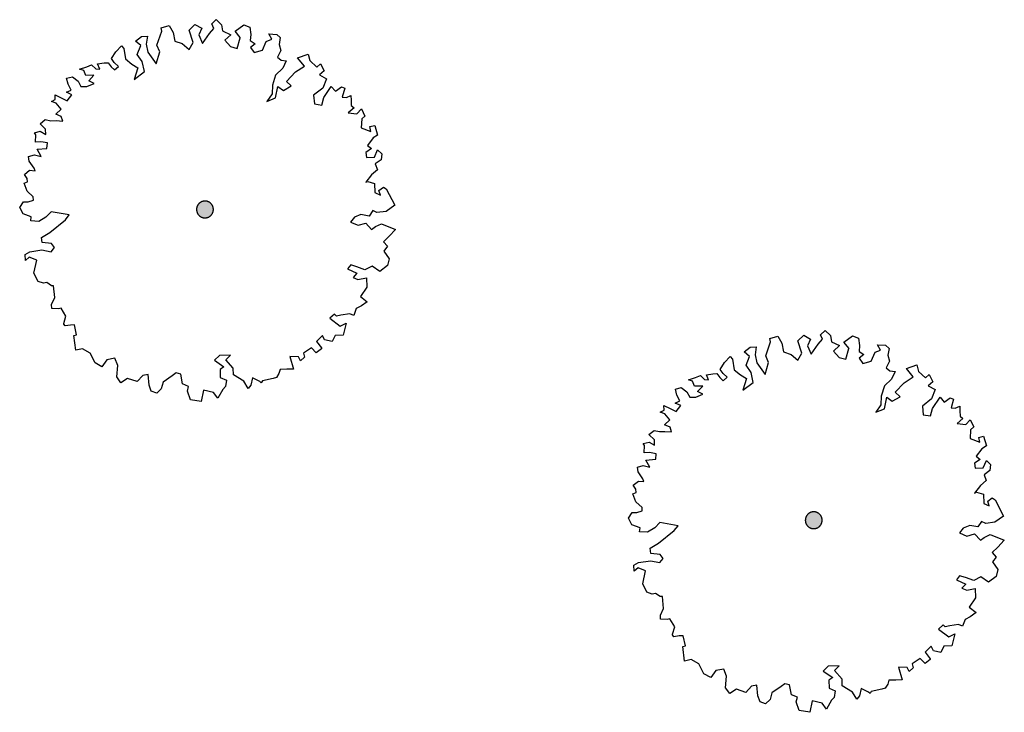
# Model space of a CAD drawing. Header units: metres. Extents: x -5203299 to 2078834, y 245743 to 5816291.
# Tile 202 of 256: x 366698 to 366712, y 5813943 to 5813953. Entities that reach past the tile are written whole.
import ezdxf

# ---------------------------------------------------------------- set-up
doc = ezdxf.new("R2010")
doc.units = ezdxf.units.M
doc.header["$LTSCALE"] = 0.5
doc.layers.add('30 -34 Innenwände- 4 Türen_Fenster', color=7, linetype='Continuous', lineweight=15, true_color=0x9955ff)
doc.layers.add('CS_XREF_Straßenpl-Bäume', color=7, linetype='Continuous', lineweight=25)

# ---------------------------------------------------------------- blocks, each defined once
blk = doc.blocks.new('Gruppe-53')
at = {"layer": 'CS_XREF_Straßenpl-Bäume', "linetype": 'Continuous', "lineweight": 0}
blk.add_hatch(color=7, dxfattribs=at).paths.add_polyline_path([(366709.745, 5813946.102), (366709.739, 5813946.091), (366709.733, 5813946.081), (366709.725, 5813946.071), (366709.717, 5813946.063), (366709.708, 5813946.055), (366709.698, 5813946.048), (366709.687, 5813946.042), (366709.676, 5813946.037), (366709.665, 5813946.034), (366709.653, 5813946.031), (366709.641, 5813946.03), (366709.629, 5813946.029), (366709.617, 5813946.03), (366709.605, 5813946.033), (366709.593, 5813946.036), (366709.582, 5813946.04), (366709.571, 5813946.046), (366709.561, 5813946.052), (366709.551, 5813946.06), (366709.543, 5813946.068), (366709.535, 5813946.077), (366709.528, 5813946.087), (366709.522, 5813946.098), (366709.517, 5813946.109), (366709.514, 5813946.12), (366709.511, 5813946.132), (366709.51, 5813946.144), (366709.509, 5813946.156), (366709.51, 5813946.168), (366709.513, 5813946.18), (366709.516, 5813946.192), (366709.52, 5813946.203), (366709.526, 5813946.214), (366709.532, 5813946.224), (366709.54, 5813946.234), (366709.548, 5813946.242), (366709.557, 5813946.25), (366709.567, 5813946.257), (366709.578, 5813946.263), (366709.589, 5813946.268), (366709.601, 5813946.271), (366709.612, 5813946.274), (366709.624, 5813946.275), (366709.636, 5813946.276), (366709.648, 5813946.275), (366709.66, 5813946.272), (366709.672, 5813946.269), (366709.683, 5813946.265), (366709.694, 5813946.259), (366709.704, 5813946.253), (366709.714, 5813946.245), (366709.722, 5813946.237), (366709.73, 5813946.228), (366709.737, 5813946.218), (366709.743, 5813946.207), (366709.748, 5813946.196), (366709.751, 5813946.185), (366709.754, 5813946.173), (366709.755, 5813946.161), (366709.756, 5813946.149), (366709.755, 5813946.137), (366709.752, 5813946.125), (366709.749, 5813946.113)])
at = {"layer": 'CS_XREF_Straßenpl-Bäume'}
for p, q in [((366708.989, 5813948.811), (366709.107, 5813948.846)), ((366709.107, 5813948.846), (366709.167, 5813948.741)), ((366709.401, 5813948.777), (366709.486, 5813948.859)), ((366709.486, 5813948.859), (366709.587, 5813948.803)), ((366709.732, 5813948.867), (366709.798, 5813948.929)), ((366709.762, 5813948.801), (366709.732, 5813948.867)), ((366709.798, 5813948.929), (366709.877, 5813948.853)), ((366709.877, 5813948.853), (366709.891, 5813948.765)), ((366710.075, 5813948.76), (366710.199, 5813948.852)), ((366710.199, 5813948.852), (366710.288, 5813948.818)), ((366708.93, 5813948.557), (366709.002, 5813948.764)), ((366709.002, 5813948.764), (366708.989, 5813948.811)), ((366709.167, 5813948.741), (366709.191, 5813948.614)), ((366709.458, 5813948.595), (366709.401, 5813948.777)), ((366709.587, 5813948.803), (366709.542, 5813948.705)), ((366709.542, 5813948.705), (366709.594, 5813948.58)), ((366709.594, 5813948.58), (366709.697, 5813948.728)), ((366709.697, 5813948.728), (366709.762, 5813948.801)), ((366709.891, 5813948.765), (366710.009, 5813948.71)), ((366710.009, 5813948.71), (366709.924, 5813948.628)), ((366710.149, 5813948.667), (366710.075, 5813948.76)), ((366710.288, 5813948.818), (366710.303, 5813948.711)), ((366710.303, 5813948.711), (366710.295, 5813948.623)), ((366710.608, 5813948.643), (366710.566, 5813948.72)), ((366710.566, 5813948.72), (366710.682, 5813948.713)), ((366710.682, 5813948.713), (366710.735, 5813948.667)), ((366708.328, 5813948.458), (366708.412, 5813948.548)), ((366708.412, 5813948.548), (366708.445, 5813948.51)), ((366708.617, 5813948.615), (366708.702, 5813948.685)), ((366708.695, 5813948.549), (366708.617, 5813948.615)), ((366708.643, 5813948.42), (366708.695, 5813948.549)), ((366708.702, 5813948.685), (366708.79, 5813948.688)), ((366708.79, 5813948.688), (366708.774, 5813948.572)), ((366708.774, 5813948.572), (366708.798, 5813948.454)), ((366708.973, 5813948.46), (366708.93, 5813948.557)), ((366709.191, 5813948.614), (366709.3, 5813948.578)), ((366709.3, 5813948.578), (366709.402, 5813948.494)), ((366709.402, 5813948.494), (366709.458, 5813948.595)), ((366709.924, 5813948.628), (366710.006, 5813948.534)), ((366710.103, 5813948.509), (366710.146, 5813948.663)), ((366710.146, 5813948.663), (366710.149, 5813948.667)), ((366710.295, 5813948.623), (366710.367, 5813948.575)), ((366710.367, 5813948.575), (366710.298, 5813948.525)), ((366710.475, 5813948.482), (366710.53, 5813948.612)), ((366710.53, 5813948.612), (366710.608, 5813948.643)), ((366710.735, 5813948.667), (366710.718, 5813948.567)), ((366710.718, 5813948.567), (366710.741, 5813948.48)), ((366708.263, 5813948.359), (366708.328, 5813948.458)), ((366708.445, 5813948.51), (366708.47, 5813948.355)), ((366708.715, 5813948.315), (366708.643, 5813948.42)), ((366708.798, 5813948.454), (366708.92, 5813948.283)), ((366708.92, 5813948.283), (366708.973, 5813948.46)), ((366710.006, 5813948.534), (366710.103, 5813948.509)), ((366710.298, 5813948.525), (366710.352, 5813948.447)), ((366710.352, 5813948.447), (366710.475, 5813948.482)), ((366710.741, 5813948.48), (366710.694, 5813948.382)), ((366710.988, 5813948.373), (366711.142, 5813948.426)), ((366711.142, 5813948.426), (366711.165, 5813948.33)), ((366707.905, 5813948.24), (366707.975, 5813948.27)), ((366707.975, 5813948.27), (366708.033, 5813948.213)), ((366708.062, 5813948.282), (366708.158, 5813948.296)), ((366708.093, 5813948.206), (366708.062, 5813948.282)), ((366708.158, 5813948.296), (366708.217, 5813948.298)), ((366708.217, 5813948.298), (366708.259, 5813948.24)), ((366708.305, 5813948.301), (366708.263, 5813948.359)), ((366708.366, 5813948.244), (366708.305, 5813948.301)), ((366708.47, 5813948.355), (366708.56, 5813948.279)), ((366708.56, 5813948.279), (366708.65, 5813948.225)), ((366708.748, 5813948.169), (366708.715, 5813948.315)), ((366710.694, 5813948.382), (366710.746, 5813948.336)), ((366710.746, 5813948.336), (366710.823, 5813948.327)), ((366710.823, 5813948.327), (366710.77, 5813948.218)), ((366711.089, 5813948.249), (366710.988, 5813948.373)), ((366711.165, 5813948.33), (366711.268, 5813948.235)), ((366711.268, 5813948.235), (366711.322, 5813948.285)), ((366711.322, 5813948.285), (366711.377, 5813948.179)), ((366707.799, 5813948.205), (366707.905, 5813948.24)), ((366707.859, 5813948.187), (366707.799, 5813948.205)), ((366707.889, 5813948.112), (366707.859, 5813948.187)), ((366708.008, 5813948.116), (366707.889, 5813948.112)), ((366707.932, 5813948.034), (366708.008, 5813948.116)), ((366708.033, 5813948.213), (366708.093, 5813948.206)), ((366708.259, 5813948.24), (366708.308, 5813948.194)), ((366708.308, 5813948.194), (366708.366, 5813948.244)), ((366708.65, 5813948.225), (366708.596, 5813948.057)), ((366708.596, 5813948.057), (366708.748, 5813948.169)), ((366710.666, 5813948.118), (366710.62, 5813947.97)), ((366710.77, 5813948.218), (366710.666, 5813948.118)), ((366710.825, 5813948.025), (366710.956, 5813948.165)), ((366710.956, 5813948.165), (366711.089, 5813948.249)), ((366711.377, 5813948.179), (366711.308, 5813948.12)), ((366711.308, 5813948.12), (366711.409, 5813948.064)), ((366707.608, 5813948.071), (366707.695, 5813948.094)), ((366707.631, 5813947.984), (366707.608, 5813948.071)), ((366707.673, 5813947.898), (366707.631, 5813947.984)), ((366707.695, 5813948.094), (366707.776, 5813948.029)), ((366707.776, 5813948.029), (366707.819, 5813947.951)), ((366707.906, 5813947.954), (366708.012, 5813947.997)), ((366708.012, 5813947.997), (366707.932, 5813948.034)), ((366710.895, 5813947.959), (366710.825, 5813948.025)), ((366711.409, 5813948.064), (366711.354, 5813947.927)), ((366707.443, 5813947.763), (366707.441, 5813947.831)), ((366707.441, 5813947.831), (366707.53, 5813947.786)), ((366707.606, 5813947.867), (366707.673, 5813947.898)), ((366707.687, 5813947.831), (366707.606, 5813947.867)), ((366707.619, 5813947.741), (366707.687, 5813947.831)), ((366707.819, 5813947.951), (366707.906, 5813947.954)), ((366710.616, 5813947.842), (366710.54, 5813947.732)), ((366710.62, 5813947.97), (366710.616, 5813947.842)), ((366710.666, 5813947.784), (366710.7, 5813947.953)), ((366710.7, 5813947.953), (366710.781, 5813947.896)), ((366710.781, 5813947.896), (366710.895, 5813947.959)), ((366711.354, 5813947.927), (366711.222, 5813947.823)), ((366711.37, 5813947.789), (366711.481, 5813947.951)), ((366711.481, 5813947.951), (366711.543, 5813947.882)), ((366711.543, 5813947.882), (366711.628, 5813947.944)), ((366711.628, 5813947.944), (366711.677, 5813947.926)), ((366711.677, 5813947.926), (366711.642, 5813947.798)), ((366707.387, 5813947.733), (366707.443, 5813947.763)), ((366707.456, 5813947.707), (366707.387, 5813947.733)), ((366707.527, 5813947.621), (366707.456, 5813947.707)), ((366707.53, 5813947.786), (366707.619, 5813947.741)), ((366710.54, 5813947.732), (366710.666, 5813947.784)), ((366711.222, 5813947.823), (366711.235, 5813947.696)), ((366711.235, 5813947.696), (366711.343, 5813947.68)), ((366711.343, 5813947.68), (366711.37, 5813947.789)), ((366711.642, 5813947.798), (366711.701, 5813947.791)), ((366711.701, 5813947.791), (366711.768, 5813947.822)), ((366711.768, 5813947.822), (366711.771, 5813947.754)), ((366711.771, 5813947.754), (366711.773, 5813947.675)), ((366707.45, 5813947.548), (366707.527, 5813947.621)), ((366707.53, 5813947.514), (366707.45, 5813947.548)), ((366711.814, 5813947.64), (366711.729, 5813947.569)), ((366711.729, 5813947.569), (366711.857, 5813947.553)), ((366711.773, 5813947.675), (366711.814, 5813947.64)), ((366711.857, 5813947.553), (366711.922, 5813947.623)), ((366711.922, 5813947.623), (366711.974, 5813947.518)), ((366707.22, 5813947.405), (366707.297, 5813947.467)), ((366707.302, 5813947.328), (366707.22, 5813947.405)), ((366707.297, 5813947.467), (366707.377, 5813947.449)), ((366707.377, 5813947.449), (366707.453, 5813947.452)), ((366707.453, 5813947.452), (366707.553, 5813947.444)), ((366707.553, 5813947.444), (366707.53, 5813947.514)), ((366711.927, 5813947.476), (366711.92, 5813947.349)), ((366711.974, 5813947.518), (366711.927, 5813947.476)), ((366707.137, 5813947.274), (366707.224, 5813947.297)), ((366707.157, 5813947.247), (366707.137, 5813947.274)), ((366707.224, 5813947.297), (366707.304, 5813947.252)), ((366707.304, 5813947.252), (366707.302, 5813947.328)), ((366711.92, 5813947.349), (366712.061, 5813947.294)), ((366712.047, 5813947.364), (366712.117, 5813947.384)), ((366712.061, 5813947.294), (366712.047, 5813947.364)), ((366712.117, 5813947.384), (366712.159, 5813947.241)), ((366707.153, 5813947.139), (366707.157, 5813947.247)), ((366707.229, 5813947.142), (366707.153, 5813947.139)), ((366707.329, 5813947.125), (366707.229, 5813947.142)), ((366707.32, 5813947.046), (366707.329, 5813947.125)), ((366712.092, 5813947.199), (366712.008, 5813947.089)), ((366712.159, 5813947.241), (366712.092, 5813947.199)), ((366707.176, 5813947.032), (366707.32, 5813947.046)), ((366707.236, 5813946.927), (366707.176, 5813947.032)), ((366712.069, 5813947.043), (366711.983, 5813946.989)), ((366711.983, 5813946.989), (366711.994, 5813946.913)), ((366712.008, 5813947.089), (366712.069, 5813947.043)), ((366712.113, 5813946.917), (366712.158, 5813947.026)), ((366712.158, 5813947.026), (366712.219, 5813946.969)), ((366712.219, 5813946.969), (366712.211, 5813946.881)), ((366707.052, 5813946.929), (366707.139, 5813946.952)), ((366707.063, 5813946.862), (366707.052, 5813946.929)), ((366707.134, 5813946.757), (366707.063, 5813946.862)), ((366707.139, 5813946.952), (366707.236, 5813946.927)), ((366711.994, 5813946.913), (366712.113, 5813946.917)), ((366712.211, 5813946.881), (366712.125, 5813946.818)), ((366712.125, 5813946.818), (366712.156, 5813946.732)), ((366706.993, 5813946.664), (366707.068, 5813946.726)), ((366707.068, 5813946.726), (366707.147, 5813946.717)), ((366707.147, 5813946.717), (366707.134, 5813946.757)), ((366712.156, 5813946.732), (366712.071, 5813946.661)), ((366706.986, 5813946.537), (366707.034, 5813946.558)), ((366707.03, 5813946.422), (366706.986, 5813946.537)), ((366707.032, 5813946.606), (366706.993, 5813946.664)), ((366707.034, 5813946.558), (366707.032, 5813946.606)), ((366712.071, 5813946.661), (366711.987, 5813946.55)), ((366711.987, 5813946.55), (366712.015, 5813946.563)), ((366712.015, 5813946.563), (366712.115, 5813946.535)), ((366712.115, 5813946.535), (366712.119, 5813946.399)), ((366707.12, 5813946.337), (366707.03, 5813946.422)), ((366712.119, 5813946.399), (366712.2, 5813946.363)), ((366712.178, 5813946.43), (366712.244, 5813946.48)), ((366712.2, 5813946.363), (366712.178, 5813946.43)), ((366712.244, 5813946.48), (366712.285, 5813946.453)), ((366712.285, 5813946.453), (366712.409, 5813946.214)), ((366706.922, 5813946.184), (366706.976, 5813946.265)), ((366706.976, 5813946.265), (366707.044, 5813946.267)), ((366707.044, 5813946.267), (366707.122, 5813946.289)), ((366707.122, 5813946.289), (366707.12, 5813946.337)), ((366706.973, 5813946.086), (366706.922, 5813946.184)), ((366707.382, 5813946.12), (366707.306, 5813946.041)), ((366707.647, 5813946.072), (366707.382, 5813946.12)), ((366712.089, 5813946.135), (366712.035, 5813946.054)), ((366712.149, 5813946.106), (366712.089, 5813946.135)), ((366712.284, 5813946.122), (366712.149, 5813946.106)), ((366712.409, 5813946.214), (366712.284, 5813946.122)), ((366707.091, 5813946.042), (366706.973, 5813946.086)), ((366707.084, 5813945.985), (366707.091, 5813946.042)), ((366707.2, 5813945.978), (366707.084, 5813945.985)), ((366707.306, 5813946.041), (366707.2, 5813945.978)), ((366707.362, 5813945.817), (366707.59, 5813946.003)), ((366707.59, 5813946.003), (366707.647, 5813946.072)), ((366711.82, 5813946.038), (366711.763, 5813945.966)), ((366711.763, 5813945.966), (366711.872, 5813945.921)), ((366711.915, 5813946.078), (366711.82, 5813946.038)), ((366712.035, 5813946.054), (366711.915, 5813946.078)), ((366707.24, 5813945.744), (366707.362, 5813945.817)), ((366711.872, 5813945.921), (366711.987, 5813945.954)), ((366711.987, 5813945.954), (366712.07, 5813945.86)), ((366712.07, 5813945.86), (366712.128, 5813945.902)), ((366712.128, 5813945.902), (366712.214, 5813945.944)), ((366712.214, 5813945.944), (366712.421, 5813945.861)), ((366712.421, 5813945.861), (366712.328, 5813945.761)), ((366707.251, 5813945.668), (366707.24, 5813945.744)), ((366707.387, 5813945.653), (366707.251, 5813945.668)), ((366712.328, 5813945.761), (366712.243, 5813945.679)), ((366712.243, 5813945.679), (366712.302, 5813945.613)), ((366707.002, 5813945.493), (366707.068, 5813945.535)), ((366707.068, 5813945.535), (366707.246, 5813945.561)), ((366707.246, 5813945.561), (366707.383, 5813945.534)), ((366707.383, 5813945.534), (366707.429, 5813945.595)), ((366707.429, 5813945.595), (366707.387, 5813945.653)), ((366712.302, 5813945.613), (366712.247, 5813945.544)), ((366712.247, 5813945.544), (366712.328, 5813945.43)), ((366707.005, 5813945.406), (366707.002, 5813945.493)), ((366707.063, 5813945.456), (366707.005, 5813945.406)), ((366707.172, 5813945.411), (366707.063, 5813945.456)), ((366707.13, 5813945.223), (366707.172, 5813945.411)), ((366712.328, 5813945.43), (366712.303, 5813945.331)), ((366711.765, 5813945.341), (366711.719, 5813945.282)), ((366711.719, 5813945.282), (366711.857, 5813945.219)), ((366711.853, 5813945.315), (366711.765, 5813945.341)), ((366711.974, 5813945.271), (366711.853, 5813945.315)), ((366712.079, 5813945.323), (366711.974, 5813945.271)), ((366712.19, 5813945.247), (366712.079, 5813945.323)), ((366712.303, 5813945.331), (366712.19, 5813945.247)), ((366707.191, 5813945.098), (366707.13, 5813945.223)), ((366707.271, 5813945.072), (366707.191, 5813945.098)), ((366711.857, 5813945.219), (366711.799, 5813945.158)), ((366711.799, 5813945.158), (366711.871, 5813945.129)), ((366711.871, 5813945.129), (366711.995, 5813945.153)), ((366711.995, 5813945.153), (366711.999, 5813945.018)), ((366707.319, 5813945.082), (366707.271, 5813945.072)), ((366707.388, 5813945.037), (366707.319, 5813945.082)), ((366707.419, 5813945.038), (366707.388, 5813945.037)), ((366707.434, 5813944.863), (366707.419, 5813945.038)), ((366711.999, 5813945.018), (366711.908, 5813944.879)), ((366707.389, 5813944.765), (366707.434, 5813944.863)), ((366711.908, 5813944.879), (366712.007, 5813944.803)), ((366712.007, 5813944.803), (366711.921, 5813944.74)), ((366707.391, 5813944.706), (366707.389, 5813944.765)), ((366707.49, 5813944.698), (366707.391, 5813944.706)), ((366707.527, 5813944.71), (366707.49, 5813944.698)), ((366707.598, 5813944.594), (366707.527, 5813944.71)), ((366711.846, 5813944.701), (366711.81, 5813944.601)), ((366711.921, 5813944.74), (366711.846, 5813944.701)), ((366707.565, 5813944.485), (366707.598, 5813944.594)), ((366711.526, 5813944.62), (366711.46, 5813944.561)), ((366711.46, 5813944.561), (366711.611, 5813944.447)), ((366711.555, 5813944.592), (366711.526, 5813944.62)), ((366711.623, 5813944.606), (366711.555, 5813944.592)), ((366711.749, 5813944.627), (366711.623, 5813944.606)), ((366711.81, 5813944.601), (366711.749, 5813944.627)), ((366707.566, 5813944.477), (366707.565, 5813944.485)), ((366707.586, 5813944.449), (366707.566, 5813944.477)), ((366707.662, 5813944.46), (366707.586, 5813944.449)), ((366707.722, 5813944.462), (366707.662, 5813944.46)), ((366707.755, 5813944.316), (366707.722, 5813944.462)), ((366711.611, 5813944.447), (366711.697, 5813944.49)), ((366711.697, 5813944.49), (366711.652, 5813944.313)), ((366707.716, 5813944.306), (366707.755, 5813944.316)), ((366707.743, 5813944.092), (366707.716, 5813944.306)), ((366711.35, 5813944.311), (366711.265, 5813944.22)), ((366711.383, 5813944.244), (366711.35, 5813944.311)), ((366711.491, 5813944.219), (366711.383, 5813944.244)), ((366711.536, 5813944.309), (366711.491, 5813944.219)), ((366711.652, 5813944.313), (366711.536, 5813944.309)), ((366707.841, 5813944.115), (366707.743, 5813944.092)), ((366707.951, 5813944.051), (366707.841, 5813944.115)), ((366711.192, 5813944.13), (366711.075, 5813944.05)), ((366711.262, 5813944.056), (366711.192, 5813944.13)), ((366711.336, 5813944.115), (366711.262, 5813944.056)), ((366711.265, 5813944.22), (366711.336, 5813944.126)), ((366711.336, 5813944.126), (366711.336, 5813944.115)), ((366708.024, 5813943.907), (366707.951, 5813944.051)), ((366708.198, 5813943.952), (366708.125, 5813943.851)), ((366708.316, 5813943.976), (366708.198, 5813943.952)), ((366708.356, 5813943.87), (366708.316, 5813943.976)), ((366709.845, 5813944.017), (366709.771, 5813943.946)), ((366709.771, 5813943.946), (366709.91, 5813943.852)), ((366710.004, 5813944.022), (366709.845, 5813944.017)), ((366709.935, 5813943.952), (366710.004, 5813944.022)), ((366710.047, 5813943.828), (366709.935, 5813943.952)), ((366711.001, 5813943.996), (366710.873, 5813944.003)), ((366710.873, 5813944.003), (366710.928, 5813943.818)), ((366711.031, 5813943.941), (366711.001, 5813943.996)), ((366711.089, 5813943.991), (366711.031, 5813943.941)), ((366711.075, 5813944.05), (366711.089, 5813943.991)), ((366708.125, 5813943.851), (366708.024, 5813943.907)), ((366708.342, 5813943.702), (366708.356, 5813943.87)), ((366709.91, 5813943.852), (366709.852, 5813943.813)), ((366709.852, 5813943.813), (366709.856, 5813943.694)), ((366710.05, 5813943.732), (366710.047, 5813943.828)), ((366710.733, 5813943.812), (366710.715, 5813943.755)), ((366710.832, 5813943.815), (366710.733, 5813943.812)), ((366710.928, 5813943.818), (366710.832, 5813943.815)), ((366708.404, 5813943.617), (366708.342, 5813943.702)), ((366708.501, 5813943.68), (366708.404, 5813943.617)), ((366708.639, 5813943.633), (366708.501, 5813943.68)), ((366708.723, 5813943.724), (366708.639, 5813943.633)), ((366708.802, 5813943.738), (366708.723, 5813943.724)), ((366708.816, 5813943.583), (366708.802, 5813943.738)), ((366709.154, 5813943.719), (366709.021, 5813943.626)), ((366709.212, 5813943.76), (366709.154, 5813943.719)), ((366709.28, 5813943.743), (366709.212, 5813943.76)), ((366709.305, 5813943.599), (366709.28, 5813943.743)), ((366709.856, 5813943.694), (366709.945, 5813943.658)), ((366709.945, 5813943.658), (366709.932, 5813943.561)), ((366710.201, 5813943.638), (366710.05, 5813943.732)), ((366710.326, 5813943.691), (366710.302, 5813943.582)), ((366710.436, 5813943.638), (366710.326, 5813943.691)), ((366710.629, 5813943.681), (366710.475, 5813943.647)), ((366710.677, 5813943.694), (366710.629, 5813943.681)), ((366710.715, 5813943.755), (366710.677, 5813943.694)), ((366708.847, 5813943.496), (366708.816, 5813943.583)), ((366708.993, 5813943.529), (366708.927, 5813943.468)), ((366709.021, 5813943.626), (366708.993, 5813943.529)), ((366709.394, 5813943.563), (366709.305, 5813943.599)), ((366709.376, 5813943.494), (366709.394, 5813943.563)), ((366709.611, 5813943.511), (366709.577, 5813943.343)), ((366709.756, 5813943.476), (366709.611, 5813943.511)), ((366709.893, 5813943.52), (366709.819, 5813943.39)), ((366709.932, 5813943.561), (366709.893, 5813943.52)), ((366710.264, 5813943.533), (366710.201, 5813943.638)), ((366710.302, 5813943.582), (366710.264, 5813943.533)), ((366710.456, 5813943.619), (366710.436, 5813943.638)), ((366710.475, 5813943.647), (366710.456, 5813943.619)), ((366708.927, 5813943.468), (366708.847, 5813943.496)), ((366709.42, 5813943.368), (366709.376, 5813943.494)), ((366709.577, 5813943.343), (366709.42, 5813943.368)), ((366709.819, 5813943.39), (366709.756, 5813943.476))]:
    blk.add_line(p, q, dxfattribs=at)
blk.add_open_spline([(366709.51, 5813946.14), (366709.507, 5813946.173), (366709.534, 5813946.233), (366709.587, 5813946.272), (366709.653, 5813946.278), (366709.713, 5813946.251), (366709.752, 5813946.198), (366709.758, 5813946.132), (366709.731, 5813946.072), (366709.678, 5813946.033), (366709.612, 5813946.027), (366709.552, 5813946.054), (366709.513, 5813946.107), (366709.51, 5813946.14)], degree=2, dxfattribs=at)
blk = doc.blocks.new('Gruppe-54')
at = {"layer": 'CS_XREF_Straßenpl-Bäume', "linetype": 'Continuous', "lineweight": 0}
blk.add_hatch(color=7, dxfattribs=at).paths.add_polyline_path([(366700.838, 5813950.648), (366700.833, 5813950.638), (366700.826, 5813950.627), (366700.818, 5813950.618), (366700.81, 5813950.609), (366700.801, 5813950.601), (366700.791, 5813950.595), (366700.78, 5813950.589), (366700.769, 5813950.584), (366700.758, 5813950.58), (366700.746, 5813950.578), (366700.734, 5813950.576), (366700.722, 5813950.576), (366700.71, 5813950.577), (366700.698, 5813950.579), (366700.686, 5813950.582), (366700.675, 5813950.587), (366700.664, 5813950.592), (366700.654, 5813950.599), (366700.645, 5813950.606), (366700.636, 5813950.615), (366700.628, 5813950.624), (366700.621, 5813950.634), (366700.615, 5813950.644), (366700.611, 5813950.655), (366700.607, 5813950.667), (366700.604, 5813950.679), (366700.603, 5813950.691), (366700.603, 5813950.703), (366700.604, 5813950.715), (366700.606, 5813950.727), (366700.609, 5813950.738), (366700.614, 5813950.75), (366700.619, 5813950.76), (366700.626, 5813950.771), (366700.633, 5813950.78), (366700.642, 5813950.789), (366700.651, 5813950.797), (366700.661, 5813950.803), (366700.671, 5813950.809), (366700.682, 5813950.814), (366700.694, 5813950.818), (366700.706, 5813950.82), (366700.718, 5813950.822), (366700.73, 5813950.822), (366700.742, 5813950.821), (366700.754, 5813950.819), (366700.765, 5813950.816), (366700.776, 5813950.811), (366700.787, 5813950.806), (366700.797, 5813950.799), (366700.807, 5813950.792), (366700.816, 5813950.783), (366700.823, 5813950.774), (366700.83, 5813950.764), (366700.836, 5813950.754), (366700.841, 5813950.742), (366700.845, 5813950.731), (366700.847, 5813950.719), (366700.849, 5813950.707), (366700.849, 5813950.695), (366700.848, 5813950.683), (366700.846, 5813950.671), (366700.842, 5813950.66)])
at = {"layer": 'CS_XREF_Straßenpl-Bäume'}
for p, q in [((366700.825, 5813953.414), (366700.891, 5813953.476)), ((366700.891, 5813953.476), (366700.97, 5813953.399)), ((366700.023, 5813953.104), (366700.096, 5813953.31)), ((366700.083, 5813953.358), (366700.2, 5813953.393)), ((366700.096, 5813953.31), (366700.083, 5813953.358)), ((366700.2, 5813953.393), (366700.261, 5813953.287)), ((366700.494, 5813953.324), (366700.579, 5813953.406)), ((366700.551, 5813953.142), (366700.494, 5813953.324)), ((366700.579, 5813953.406), (366700.68, 5813953.35)), ((366700.68, 5813953.35), (366700.635, 5813953.252)), ((366700.79, 5813953.274), (366700.856, 5813953.347)), ((366700.856, 5813953.347), (366700.825, 5813953.414)), ((366700.97, 5813953.399), (366700.984, 5813953.312)), ((366700.984, 5813953.312), (366701.102, 5813953.256)), ((366701.168, 5813953.307), (366701.293, 5813953.399)), ((366701.242, 5813953.213), (366701.168, 5813953.307)), ((366701.293, 5813953.399), (366701.382, 5813953.365)), ((366701.382, 5813953.365), (366701.396, 5813953.258)), ((366699.71, 5813953.161), (366699.795, 5813953.232)), ((366699.789, 5813953.096), (366699.71, 5813953.161)), ((366699.795, 5813953.232), (366699.883, 5813953.235)), ((366699.883, 5813953.235), (366699.867, 5813953.118)), ((366700.261, 5813953.287), (366700.285, 5813953.161)), ((366700.285, 5813953.161), (366700.393, 5813953.125)), ((366700.635, 5813953.252), (366700.688, 5813953.126)), ((366700.688, 5813953.126), (366700.79, 5813953.274)), ((366701.102, 5813953.256), (366701.017, 5813953.174)), ((366701.017, 5813953.174), (366701.1, 5813953.081)), ((366701.197, 5813953.056), (366701.239, 5813953.21)), ((366701.239, 5813953.21), (366701.242, 5813953.213)), ((366701.396, 5813953.258), (366701.388, 5813953.17)), ((366701.388, 5813953.17), (366701.461, 5813953.121)), ((366701.568, 5813953.029), (366701.623, 5813953.158)), ((366701.623, 5813953.158), (366701.702, 5813953.189)), ((366701.702, 5813953.189), (366701.659, 5813953.267)), ((366701.659, 5813953.267), (366701.776, 5813953.259)), ((366701.776, 5813953.259), (366701.828, 5813953.213)), ((366701.828, 5813953.213), (366701.812, 5813953.114)), ((366699.421, 5813953.004), (366699.506, 5813953.095)), ((366699.506, 5813953.095), (366699.538, 5813953.056)), ((366699.538, 5813953.056), (366699.563, 5813952.902)), ((366699.736, 5813952.967), (366699.789, 5813953.096)), ((366699.867, 5813953.118), (366699.891, 5813953)), ((366700.066, 5813953.006), (366700.023, 5813953.104)), ((366700.393, 5813953.125), (366700.495, 5813953.041)), ((366700.495, 5813953.041), (366700.551, 5813953.142)), ((366701.1, 5813953.081), (366701.197, 5813953.056)), ((366701.461, 5813953.121), (366701.391, 5813953.071)), ((366701.391, 5813953.071), (366701.445, 5813952.994)), ((366701.445, 5813952.994), (366701.568, 5813953.029)), ((366701.835, 5813953.027), (366701.787, 5813952.929)), ((366701.812, 5813953.114), (366701.835, 5813953.027)), ((366699.356, 5813952.906), (366699.421, 5813953.004)), ((366699.398, 5813952.848), (366699.356, 5813952.906)), ((366699.563, 5813952.902), (366699.654, 5813952.825)), ((366699.808, 5813952.862), (366699.736, 5813952.967)), ((366699.891, 5813953), (366700.013, 5813952.829)), ((366700.013, 5813952.829), (366700.066, 5813953.006)), ((366701.787, 5813952.929), (366701.839, 5813952.883)), ((366701.839, 5813952.883), (366701.916, 5813952.874)), ((366701.916, 5813952.874), (366701.863, 5813952.764)), ((366702.082, 5813952.919), (366702.235, 5813952.972)), ((366702.182, 5813952.795), (366702.082, 5813952.919)), ((366702.235, 5813952.972), (366702.258, 5813952.877)), ((366702.258, 5813952.877), (366702.361, 5813952.781)), ((366698.892, 5813952.751), (366698.998, 5813952.786)), ((366698.952, 5813952.734), (366698.892, 5813952.751)), ((366698.983, 5813952.658), (366698.952, 5813952.734)), ((366698.998, 5813952.786), (366699.068, 5813952.817)), ((366699.068, 5813952.817), (366699.127, 5813952.759)), ((366699.127, 5813952.759), (366699.186, 5813952.753)), ((366699.155, 5813952.828), (366699.251, 5813952.843)), ((366699.186, 5813952.753), (366699.155, 5813952.828)), ((366699.251, 5813952.843), (366699.31, 5813952.845)), ((366699.31, 5813952.845), (366699.352, 5813952.787)), ((366699.352, 5813952.787), (366699.402, 5813952.74)), ((366699.459, 5813952.79), (366699.398, 5813952.848)), ((366699.402, 5813952.74), (366699.459, 5813952.79)), ((366699.654, 5813952.825), (366699.743, 5813952.772)), ((366699.743, 5813952.772), (366699.689, 5813952.603)), ((366699.841, 5813952.716), (366699.808, 5813952.862)), ((366701.863, 5813952.764), (366701.759, 5813952.665)), ((366702.049, 5813952.711), (366702.182, 5813952.795)), ((366702.361, 5813952.781), (366702.416, 5813952.831)), ((366702.47, 5813952.726), (366702.401, 5813952.667)), ((366702.416, 5813952.831), (366702.47, 5813952.726)), ((366698.701, 5813952.618), (366698.788, 5813952.64)), ((366698.724, 5813952.531), (366698.701, 5813952.618)), ((366698.788, 5813952.64), (366698.87, 5813952.575)), ((366699.101, 5813952.662), (366698.983, 5813952.658)), ((366699.025, 5813952.581), (366699.101, 5813952.662)), ((366699.106, 5813952.544), (366699.025, 5813952.581)), ((366699.689, 5813952.603), (366699.841, 5813952.716)), ((366701.759, 5813952.665), (366701.713, 5813952.516)), ((366701.918, 5813952.571), (366702.049, 5813952.711)), ((366702.401, 5813952.667), (366702.502, 5813952.611)), ((366702.502, 5813952.611), (366702.448, 5813952.473)), ((366698.7, 5813952.414), (366698.766, 5813952.444)), ((366698.766, 5813952.444), (366698.724, 5813952.531)), ((366698.87, 5813952.575), (366698.912, 5813952.497)), ((366698.912, 5813952.497), (366698.999, 5813952.5)), ((366698.999, 5813952.5), (366699.106, 5813952.544)), ((366701.713, 5813952.516), (366701.709, 5813952.389)), ((366701.759, 5813952.331), (366701.793, 5813952.499)), ((366701.793, 5813952.499), (366701.874, 5813952.442)), ((366701.874, 5813952.442), (366701.988, 5813952.506)), ((366701.988, 5813952.506), (366701.918, 5813952.571)), ((366702.448, 5813952.473), (366702.315, 5813952.37)), ((366702.464, 5813952.335), (366702.574, 5813952.497)), ((366702.574, 5813952.497), (366702.636, 5813952.429)), ((366702.636, 5813952.429), (366702.722, 5813952.491)), ((366702.722, 5813952.491), (366702.77, 5813952.473)), ((366702.77, 5813952.473), (366702.735, 5813952.344)), ((366698.481, 5813952.279), (366698.536, 5813952.309)), ((366698.536, 5813952.309), (366698.534, 5813952.377)), ((366698.534, 5813952.377), (366698.623, 5813952.332)), ((366698.623, 5813952.332), (366698.712, 5813952.287)), ((366698.78, 5813952.377), (366698.7, 5813952.414)), ((366698.712, 5813952.287), (366698.78, 5813952.377)), ((366701.709, 5813952.389), (366701.633, 5813952.279)), ((366701.633, 5813952.279), (366701.759, 5813952.331)), ((366702.315, 5813952.37), (366702.328, 5813952.243)), ((366702.436, 5813952.227), (366702.464, 5813952.335)), ((366702.735, 5813952.344), (366702.795, 5813952.338)), ((366702.795, 5813952.338), (366702.862, 5813952.368)), ((366702.862, 5813952.368), (366702.864, 5813952.3)), ((366702.864, 5813952.3), (366702.867, 5813952.221)), ((366698.549, 5813952.253), (366698.481, 5813952.279)), ((366698.543, 5813952.095), (366698.62, 5813952.168)), ((366698.62, 5813952.168), (366698.549, 5813952.253)), ((366702.328, 5813952.243), (366702.436, 5813952.227)), ((366702.907, 5813952.186), (366702.822, 5813952.115)), ((366702.867, 5813952.221), (366702.907, 5813952.186)), ((366702.95, 5813952.1), (366703.016, 5813952.17)), ((366703.016, 5813952.17), (366703.067, 5813952.064)), ((366698.313, 5813951.951), (366698.39, 5813952.013)), ((366698.39, 5813952.013), (366698.47, 5813951.996)), ((366698.624, 5813952.061), (366698.543, 5813952.095)), ((366698.646, 5813951.991), (366698.624, 5813952.061)), ((366702.822, 5813952.115), (366702.95, 5813952.1)), ((366703.02, 5813952.023), (366703.013, 5813951.895)), ((366703.067, 5813952.064), (366703.02, 5813952.023)), ((366698.395, 5813951.875), (366698.313, 5813951.951)), ((366698.398, 5813951.798), (366698.395, 5813951.875)), ((366698.47, 5813951.996), (366698.547, 5813951.999)), ((366698.547, 5813951.999), (366698.646, 5813951.991)), ((366703.013, 5813951.895), (366703.154, 5813951.841)), ((366703.14, 5813951.911), (366703.21, 5813951.93)), ((366703.154, 5813951.841), (366703.14, 5813951.911)), ((366703.21, 5813951.93), (366703.252, 5813951.787)), ((366698.23, 5813951.821), (366698.317, 5813951.844)), ((366698.251, 5813951.793), (366698.23, 5813951.821)), ((366698.246, 5813951.686), (366698.251, 5813951.793)), ((366698.317, 5813951.844), (366698.398, 5813951.798)), ((366703.186, 5813951.746), (366703.102, 5813951.635)), ((366703.252, 5813951.787), (366703.186, 5813951.746)), ((366698.322, 5813951.688), (366698.246, 5813951.686)), ((366698.269, 5813951.579), (366698.413, 5813951.592)), ((366698.33, 5813951.473), (366698.269, 5813951.579)), ((366698.422, 5813951.672), (366698.322, 5813951.688)), ((366698.413, 5813951.592), (366698.422, 5813951.672)), ((366703.163, 5813951.589), (366703.077, 5813951.535)), ((366703.102, 5813951.635), (366703.163, 5813951.589)), ((366703.206, 5813951.463), (366703.251, 5813951.572)), ((366703.251, 5813951.572), (366703.312, 5813951.515)), ((366698.145, 5813951.476), (366698.232, 5813951.498)), ((366698.156, 5813951.408), (366698.145, 5813951.476)), ((366698.232, 5813951.498), (366698.33, 5813951.473)), ((366703.077, 5813951.535), (366703.088, 5813951.459)), ((366703.088, 5813951.459), (366703.206, 5813951.463)), ((366703.312, 5813951.515), (366703.304, 5813951.427)), ((366698.228, 5813951.303), (366698.156, 5813951.408)), ((366698.24, 5813951.264), (366698.228, 5813951.303)), ((366703.304, 5813951.427), (366703.218, 5813951.365)), ((366703.218, 5813951.365), (366703.25, 5813951.278)), ((366698.087, 5813951.211), (366698.161, 5813951.272)), ((366698.125, 5813951.152), (366698.087, 5813951.211)), ((366698.127, 5813951.104), (366698.125, 5813951.152)), ((366698.161, 5813951.272), (366698.24, 5813951.264)), ((366703.164, 5813951.207), (366703.08, 5813951.097)), ((366703.25, 5813951.278), (366703.164, 5813951.207)), ((366698.08, 5813951.083), (366698.127, 5813951.104)), ((366698.123, 5813950.968), (366698.08, 5813951.083)), ((366703.08, 5813951.097), (366703.108, 5813951.109)), ((366703.108, 5813951.109), (366703.208, 5813951.081)), ((366703.208, 5813951.081), (366703.213, 5813950.946)), ((366703.271, 5813950.976), (366703.337, 5813951.026)), ((366703.337, 5813951.026), (366703.378, 5813951)), ((366703.378, 5813951), (366703.502, 5813950.76)), ((366698.214, 5813950.884), (366698.123, 5813950.968)), ((366698.215, 5813950.836), (366698.214, 5813950.884)), ((366703.213, 5813950.946), (366703.293, 5813950.909)), ((366703.293, 5813950.909), (366703.271, 5813950.976)), ((366698.015, 5813950.73), (366698.069, 5813950.811)), ((366698.067, 5813950.633), (366698.015, 5813950.73)), ((366698.069, 5813950.811), (366698.137, 5813950.813)), ((366698.137, 5813950.813), (366698.215, 5813950.836)), ((366703.502, 5813950.76), (366703.378, 5813950.669)), ((366698.184, 5813950.589), (366698.067, 5813950.633)), ((366698.177, 5813950.532), (366698.184, 5813950.589)), ((366698.399, 5813950.587), (366698.294, 5813950.524)), ((366698.476, 5813950.666), (366698.399, 5813950.587)), ((366698.741, 5813950.619), (366698.476, 5813950.666)), ((366698.684, 5813950.549), (366698.741, 5813950.619)), ((366702.914, 5813950.585), (366702.857, 5813950.512)), ((366703.008, 5813950.625), (366702.914, 5813950.585)), ((366703.128, 5813950.601), (366703.008, 5813950.625)), ((366703.182, 5813950.682), (366703.128, 5813950.601)), ((366703.242, 5813950.653), (366703.182, 5813950.682)), ((366703.378, 5813950.669), (366703.242, 5813950.653)), ((366698.294, 5813950.524), (366698.177, 5813950.532)), ((366698.455, 5813950.363), (366698.684, 5813950.549)), ((366702.857, 5813950.512), (366702.966, 5813950.468)), ((366702.966, 5813950.468), (366703.081, 5813950.5)), ((366703.081, 5813950.5), (366703.163, 5813950.407)), ((366703.163, 5813950.407), (366703.221, 5813950.448)), ((366703.221, 5813950.448), (366703.307, 5813950.491)), ((366703.307, 5813950.491), (366703.514, 5813950.407)), ((366698.333, 5813950.291), (366698.455, 5813950.363)), ((366698.344, 5813950.215), (366698.333, 5813950.291)), ((366703.421, 5813950.308), (366703.336, 5813950.226)), ((366703.514, 5813950.407), (366703.421, 5813950.308)), ((366698.48, 5813950.2), (366698.344, 5813950.215)), ((366698.476, 5813950.081), (366698.522, 5813950.142)), ((366698.522, 5813950.142), (366698.48, 5813950.2)), ((366703.336, 5813950.226), (366703.395, 5813950.16)), ((366703.395, 5813950.16), (366703.341, 5813950.09)), ((366698.095, 5813950.04), (366698.162, 5813950.081)), ((366698.098, 5813949.952), (366698.095, 5813950.04)), ((366698.156, 5813950.002), (366698.098, 5813949.952)), ((366698.265, 5813949.958), (366698.156, 5813950.002)), ((366698.162, 5813950.081), (366698.339, 5813950.107)), ((366698.339, 5813950.107), (366698.476, 5813950.081)), ((366703.341, 5813950.09), (366703.421, 5813949.977)), ((366698.223, 5813949.769), (366698.265, 5813949.958)), ((366702.858, 5813949.887), (366702.812, 5813949.829)), ((366702.947, 5813949.862), (366702.858, 5813949.887)), ((366703.067, 5813949.818), (366702.947, 5813949.862)), ((366703.173, 5813949.869), (366703.067, 5813949.818)), ((366703.283, 5813949.794), (366703.173, 5813949.869)), ((366703.396, 5813949.877), (366703.283, 5813949.794)), ((366703.421, 5813949.977), (366703.396, 5813949.877)), ((366698.284, 5813949.644), (366698.223, 5813949.769)), ((366702.812, 5813949.829), (366702.95, 5813949.766)), ((366702.95, 5813949.766), (366702.892, 5813949.704)), ((366702.892, 5813949.704), (366702.964, 5813949.676)), ((366702.964, 5813949.676), (366703.088, 5813949.7)), ((366703.088, 5813949.7), (366703.093, 5813949.564)), ((366698.364, 5813949.619), (366698.284, 5813949.644)), ((366698.412, 5813949.629), (366698.364, 5813949.619)), ((366698.481, 5813949.583), (366698.412, 5813949.629)), ((366698.512, 5813949.584), (366698.481, 5813949.583)), ((366698.527, 5813949.409), (366698.512, 5813949.584)), ((366703.093, 5813949.564), (366703.001, 5813949.425)), ((366703.001, 5813949.425), (366703.1, 5813949.349)), ((366698.482, 5813949.311), (366698.527, 5813949.409)), ((366698.484, 5813949.252), (366698.482, 5813949.311)), ((366703.014, 5813949.287), (366702.939, 5813949.248)), ((366703.1, 5813949.349), (366703.014, 5813949.287)), ((366698.583, 5813949.244), (366698.484, 5813949.252)), ((366698.62, 5813949.257), (366698.583, 5813949.244)), ((366698.692, 5813949.14), (366698.62, 5813949.257)), ((366698.659, 5813949.032), (366698.692, 5813949.14)), ((366702.619, 5813949.166), (366702.553, 5813949.107)), ((366702.648, 5813949.139), (366702.619, 5813949.166)), ((366702.716, 5813949.152), (366702.648, 5813949.139)), ((366702.843, 5813949.174), (366702.716, 5813949.152)), ((366702.903, 5813949.147), (366702.843, 5813949.174)), ((366702.939, 5813949.248), (366702.903, 5813949.147)), ((366698.659, 5813949.023), (366698.659, 5813949.032)), ((366698.68, 5813948.996), (366698.659, 5813949.023)), ((366698.756, 5813949.007), (366698.68, 5813948.996)), ((366698.815, 5813949.009), (366698.756, 5813949.007)), ((366698.848, 5813948.863), (366698.815, 5813949.009)), ((366702.553, 5813949.107), (366702.704, 5813948.993)), ((366702.704, 5813948.993), (366702.791, 5813949.036)), ((366702.791, 5813949.036), (366702.746, 5813948.859)), ((366698.809, 5813948.853), (366698.848, 5813948.863)), ((366698.836, 5813948.639), (366698.809, 5813948.853)), ((366702.443, 5813948.857), (366702.358, 5813948.767)), ((366702.476, 5813948.791), (366702.443, 5813948.857)), ((366702.63, 5813948.855), (366702.585, 5813948.766)), ((366702.746, 5813948.859), (366702.63, 5813948.855)), ((366702.358, 5813948.767), (366702.429, 5813948.673)), ((366702.585, 5813948.766), (366702.476, 5813948.791)), ((366698.934, 5813948.662), (366698.836, 5813948.639)), ((366699.044, 5813948.598), (366698.934, 5813948.662)), ((366699.117, 5813948.453), (366699.044, 5813948.598)), ((366700.939, 5813948.563), (366700.865, 5813948.493)), ((366701.097, 5813948.568), (366700.939, 5813948.563)), ((366701.029, 5813948.498), (366701.097, 5813948.568)), ((366702.094, 5813948.543), (366701.967, 5813948.55)), ((366701.967, 5813948.55), (366702.021, 5813948.365)), ((366702.285, 5813948.677), (366702.169, 5813948.596)), ((366702.169, 5813948.596), (366702.182, 5813948.537)), ((366702.355, 5813948.603), (366702.285, 5813948.677)), ((366702.43, 5813948.662), (366702.355, 5813948.603)), ((366702.429, 5813948.673), (366702.43, 5813948.662)), ((366699.218, 5813948.397), (366699.117, 5813948.453)), ((366699.291, 5813948.499), (366699.218, 5813948.397)), ((366699.409, 5813948.522), (366699.291, 5813948.499)), ((366699.449, 5813948.416), (366699.409, 5813948.522)), ((366699.435, 5813948.249), (366699.449, 5813948.416)), ((366700.865, 5813948.493), (366701.004, 5813948.398)), ((366701.14, 5813948.375), (366701.029, 5813948.498)), ((366702.124, 5813948.487), (366702.094, 5813948.543)), ((366702.182, 5813948.537), (366702.124, 5813948.487)), ((366699.816, 5813948.27), (366699.732, 5813948.18)), ((366699.895, 5813948.284), (366699.816, 5813948.27)), ((366699.909, 5813948.129), (366699.895, 5813948.284)), ((366700.247, 5813948.265), (366700.114, 5813948.173)), ((366700.305, 5813948.307), (366700.247, 5813948.265)), ((366700.373, 5813948.289), (366700.305, 5813948.307)), ((366700.398, 5813948.146), (366700.373, 5813948.289)), ((366701.004, 5813948.398), (366700.946, 5813948.36)), ((366700.946, 5813948.36), (366700.95, 5813948.241)), ((366701.144, 5813948.279), (366701.14, 5813948.375)), ((366701.294, 5813948.185), (366701.144, 5813948.279)), ((366701.808, 5813948.301), (366701.77, 5813948.24)), ((366701.826, 5813948.358), (366701.808, 5813948.301)), ((366701.925, 5813948.362), (366701.826, 5813948.358)), ((366702.021, 5813948.365), (366701.925, 5813948.362)), ((366699.497, 5813948.163), (366699.435, 5813948.249)), ((366699.594, 5813948.226), (366699.497, 5813948.163)), ((366699.732, 5813948.18), (366699.594, 5813948.226)), ((366699.94, 5813948.043), (366699.909, 5813948.129)), ((366700.114, 5813948.173), (366700.086, 5813948.076)), ((366700.487, 5813948.109), (366700.398, 5813948.146)), ((366700.95, 5813948.241), (366701.039, 5813948.204)), ((366701.039, 5813948.204), (366701.025, 5813948.108)), ((366701.357, 5813948.079), (366701.294, 5813948.185)), ((366701.395, 5813948.129), (366701.357, 5813948.079)), ((366701.42, 5813948.237), (366701.395, 5813948.129)), ((366701.529, 5813948.184), (366701.42, 5813948.237)), ((366701.549, 5813948.165), (366701.529, 5813948.184)), ((366701.568, 5813948.194), (366701.549, 5813948.165)), ((366701.723, 5813948.227), (366701.568, 5813948.194)), ((366701.77, 5813948.24), (366701.723, 5813948.227)), ((366700.02, 5813948.014), (366699.94, 5813948.043)), ((366700.086, 5813948.076), (366700.02, 5813948.014)), ((366700.47, 5813948.041), (366700.487, 5813948.109)), ((366700.513, 5813947.915), (366700.47, 5813948.041)), ((366700.704, 5813948.057), (366700.67, 5813947.889)), ((366700.849, 5813948.022), (366700.704, 5813948.057)), ((366700.912, 5813947.937), (366700.849, 5813948.022)), ((366700.987, 5813948.067), (366700.912, 5813947.937)), ((366701.025, 5813948.108), (366700.987, 5813948.067)), ((366700.67, 5813947.889), (366700.513, 5813947.915))]:
    blk.add_line(p, q, dxfattribs=at)
blk.add_open_spline([(366700.603, 5813950.687), (366700.6, 5813950.72), (366700.627, 5813950.78), (366700.681, 5813950.818), (366700.746, 5813950.825), (366700.807, 5813950.798), (366700.845, 5813950.744), (366700.852, 5813950.678), (366700.824, 5813950.618), (366700.771, 5813950.58), (366700.705, 5813950.573), (366700.645, 5813950.6), (366700.607, 5813950.654), (366700.603, 5813950.687)], degree=2, dxfattribs=at)
blk = doc.blocks.new('_25-01-10_187 KRA_CS_LP4_Außenanlagenplan (3D)')
at = {"layer": 'CS_XREF_Straßenpl-Bäume'}
for name in ['Gruppe-54', 'Gruppe-53']:
    blk.add_blockref(name, (0, 0), dxfattribs=at)

msp = doc.modelspace()

# ---------------------------------------------------------------- block references
at = {"layer": '30 -34 Innenwände- 4 Türen_Fenster', "color": 1}
msp.add_blockref('_25-01-10_187 KRA_CS_LP4_Außenanlagenplan (3D)', (0, 0), dxfattribs=at)

doc.saveas('drawing.dxf')
